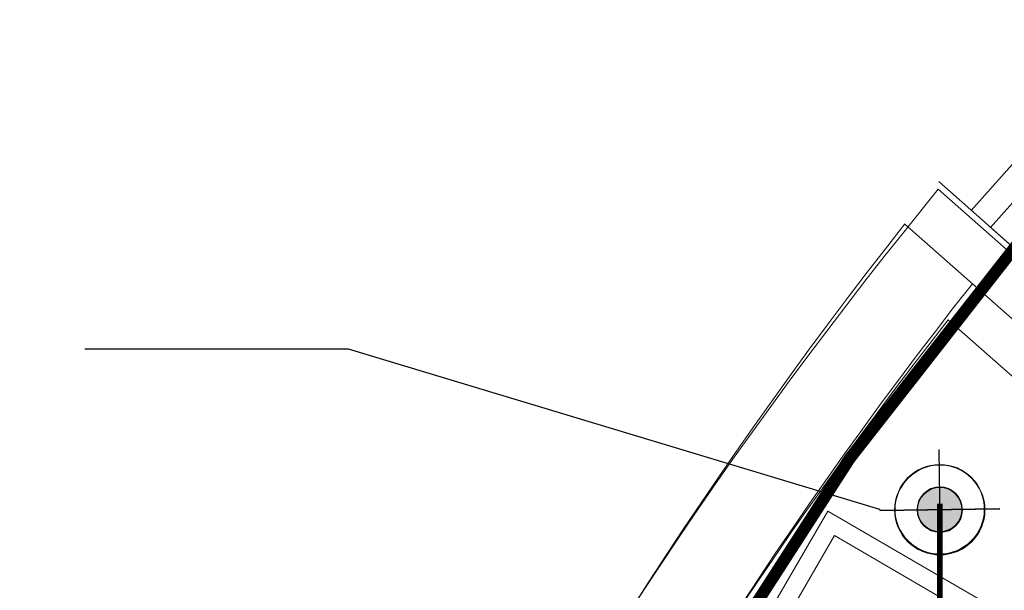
# Model space of a CAD drawing. Header units: millimetres. Extents: x -750 to 57307, y -2234 to 18901.
# Tile 52 of 102: x 13565 to 15212, y 14552 to 15507. Entities that reach past the tile are written whole.
import ezdxf

# ---------------------------------------------------------------- set-up
doc = ezdxf.new("R2010")
doc.units = ezdxf.units.MM
doc.header["$MEASUREMENT"] = 0
doc.linetypes.add('DASHED', pattern=[19.05, 12.7, -6.35])
doc.linetypes.add('HIDDEN', pattern=[0.375, 0.25, -0.125])
doc.layers.add('ARROW', color=1, linetype='Continuous', true_color=0xff0000)
doc.layers.add('PLUMBING-DW-WW-PIPE', color=7, linetype='Continuous', true_color=0x007f7f)
for name, color, linetype, lineweight, true_color in [('FLOOR RAISE', 4, 'DASHED', 0, 0x00ffff), ('GREY SCALE', 9, 'Continuous', 0, 0x808080), ('GREYSCALE', 9, 'Continuous', 0, 0x808080)]:
    doc.layers.add(name, color=color, linetype=linetype, lineweight=lineweight, true_color=true_color)
doc.styles.add('SSP_Note', font='romans.shx', dxfattribs={"width": 0.8})
doc.dimstyles.new('SSP_Dims', dxfattribs={"dimscale": 50, "dimtxt": 2.2, "dimasz": 1.5, "dimexe": 0.9, "dimexo": 2, "dimgap": 1, "dimtad": 1, "dimdec": 0, "dimzin": 1, "dimdsep": 46, "dimtxsty": 'SSP_Note', "dimblk": 'ARCHTICK', "dimcen": 2, "dimdle": 0.9, "dimclrd": 256, "dimclre": 256, "dimclrt": 256, "dimadec": 0, "dimazin": 0, "dimtfac": 1, "dimtdec": 0, "dimtix": 1, "dimtmove": 1, "dimatfit": 3, "dimldrblk": 'DOT', "dimfxl": 1, "dimtolj": 1, "dimtzin": 0, "dimlwd": -1, "dimlwe": -1, "dimarcsym": 0})

# ---------------------------------------------------------------- blocks, each defined once
blk = doc.blocks.new('FLOOR PLAN')
at = {"layer": 'GREYSCALE'}
h = blk.add_hatch(color=256, dxfattribs=at)
h.dxf.hatch_style = 1
h.paths.add_polyline_path([(15103.6, 14686.7), (15103.1, 14724.3, 0.414214), (15066, 14686.2)])
h.paths.add_polyline_path([(15103.6, 14686.7), (15104.1, 14649.1, 0.414214), (15141.2, 14687.2)])
h = blk.add_hatch(color=256, dxfattribs=at)
h.dxf.hatch_style = 1
h.paths.add_polyline_path([(15103.6, 14687.8), (15103.1, 14725.2, 0.414214), (15066.2, 14687.3)])
h.paths.add_polyline_path([(15103.6, 14687.8), (15104.1, 14650.4, 0.414214), (15141, 14688.3)])
h = blk.add_hatch(color=256, dxfattribs=at)
h.dxf.hatch_style = 1
h.paths.add_polyline_path([(15104.2, 14686.6), (15103.7, 14724.2, 0.414214), (15066.6, 14686.1)])
h.paths.add_polyline_path([(15104.2, 14686.6), (15104.6, 14649, 0.414214), (15141.7, 14687.1)])
at = {"layer": 'GREYSCALE', "ltscale": 0.25}
for p, q in [((15727.2, 15832), (15156.6, 15187.9)), ((15759.5, 15803.3), (15188.9, 15159.3)), ((15102.3, 15236.1), (15865.2, 14560.1)), ((15043.6, 15151.6), (15101.2, 15223.6)), ((15101.2, 15223.6), (15876.9, 14536.3)), ((15805, 14492.4), (15045.7, 15165.2)), ((15187.2, 15160.8), (15865.1, 14560.2)), ((15775.8, 14422.3), (15118.2, 15004.9))]:
    blk.add_line(p, q, dxfattribs=at)
at = {"layer": 'GREYSCALE'}
for p, q in [((15104.9, 14588.1), (15102.3, 14787.5)), ((15104.9, 14586.5), (15102.3, 14787)), ((15105.4, 14586.3), (15102.9, 14786.8)), ((15003.9, 14686.5), (15203.3, 14689.1)), ((14413.1, 13818.3), (14916.9, 14684.7)), ((14916.9, 14684.7), (15558, 14311.8)), ((15003.4, 14685.4), (15203.9, 14688)), ((15003.9, 14685.3), (15204.4, 14687.9)), ((14353.4, 13655.9), (14927.8, 14643.6)), ((14927.8, 14643.6), (15516.9, 14301))]:
    blk.add_line(p, q, dxfattribs=at)
for centre, radius in [((15103.6, 14686.7), 75.2), ((15103.6, 14687.8), 74.8), ((15104.2, 14686.6), 75.2), ((15103.6, 14686.7), 37.6), ((15103.6, 14687.8), 37.4), ((15104.2, 14686.6), 37.6)]:
    blk.add_circle(centre, radius, dxfattribs=at)
at = {"layer": 'GREYSCALE', "ltscale": 0.25}
for centre, radius, start, end in [((21162.4, 10254.8), 7837, 141.32998, 165.79348), ((21207.4, 10240.1), 7731.9, 141.9568, 165.48374)]:
    blk.add_arc(centre, radius, start, end, dxfattribs=at)
at = {"layer": 'GREYSCALE'}
for radius, start, end in [(7752.9, 141.70885, 166.51663), (7602.5, 141.77328, 166.24476)]:
    blk.add_arc((21130.7, 10361.1), radius, start, end, dxfattribs=at)
blk = doc.blocks.new('DR-FDP-WW')
at = {"layer": 'PLUMBING-DW-WW-PIPE', "lineweight": 0}
h = blk.add_hatch(color=256, dxfattribs=at)
h.dxf.hatch_style = 1
h.paths.add_polyline_path([(0, 0), (37.5, 0, 0.414214), (0, 37.5)])
h.paths.add_polyline_path([(0, 0), (-37.5, 0, 0.414214), (0, -37.5)])
for p, q in [((0, 100), (0, -100)), ((-100, 0), (100, 0))]:
    blk.add_line(p, q, dxfattribs=at)
for radius in [75, 37.5]:
    blk.add_circle((0, 0), radius, dxfattribs=at)
blk = doc.blocks.new('_ArchTick')
at = {"color": 0, "linetype": 'ByBlock', "const_width": 0.15}
blk.add_lwpolyline([(-0.5, -0.5), (0.5, 0.5)], dxfattribs=at)

msp = doc.modelspace()

# ---------------------------------------------------------------- linework, layer by layer
at = {"layer": 'FLOOR RAISE', "linetype": 'HIDDEN', "ltscale": 500, "const_width": 20}
msp.add_lwpolyline([(13748.5, 12178.1, -0.331806), (21062, 18073.2, 1.216889)], format="xyb", dxfattribs=at)
at = {"layer": 'PLUMBING-DW-WW-PIPE', "linetype": 'DASHED', "ltscale": 10, "const_width": 10}
msp.add_lwpolyline([(15104, 14697.4), (15104, 13361.1)], dxfattribs=at)

# ---------------------------------------------------------------- block references
at = {"layer": 'GREY SCALE', "ltscale": 5}
msp.add_blockref('FLOOR PLAN', (0, 0), dxfattribs=at)
at = {"layer": 'PLUMBING-DW-WW-PIPE', "xscale": 1.000027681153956, "yscale": 1.000027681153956, "zscale": 1.000027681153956, "rotation": 0.7360733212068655}
msp.add_blockref('DR-FDP-WW', (15104.1, 14687.8), dxfattribs=at)

# ---------------------------------------------------------------- leaders
at = {"layer": 'ARROW', "ltscale": 0.25}
msp.add_leader([(15003.9, 14687.3), (14115, 14955.9), (13673.8, 14955.9)], dimstyle='SSP_Dims', override={"dimscale": 0, "dimtad": 0}, dxfattribs=at)

doc.saveas('drawing.dxf')
